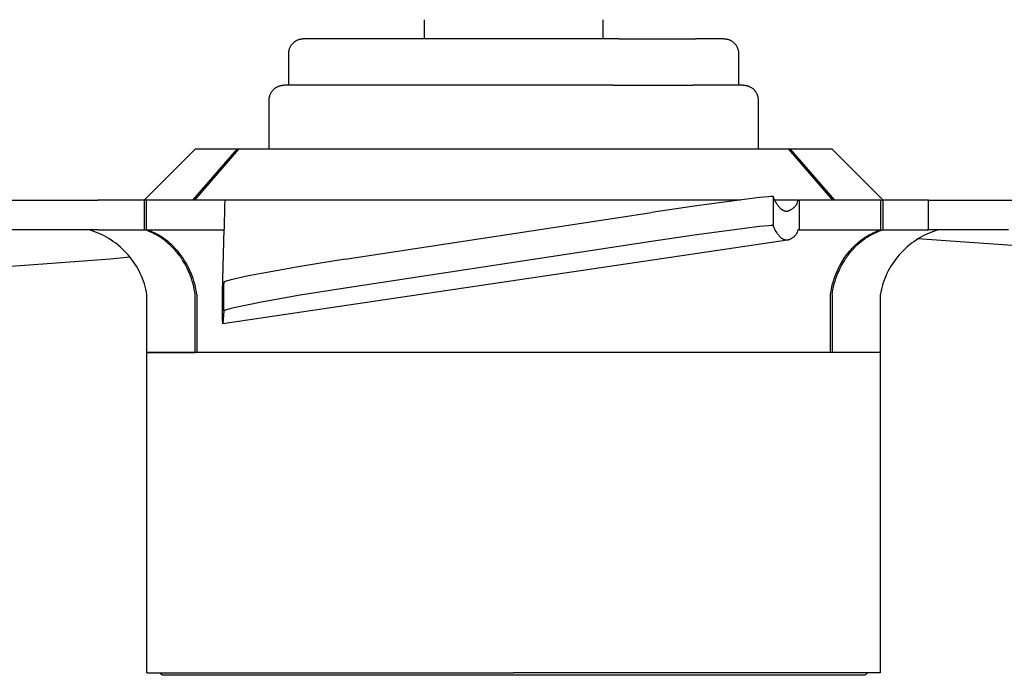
# Model space of a CAD drawing. Header units: millimetres. Extents: x 6056 to 8553, y 3739 to 5380.
# Tile 3 of 42: x 6536 to 6737, y 3739 to 3873. Entities that reach past the tile are written whole.
import ezdxf

# ---------------------------------------------------------------- set-up
doc = ezdxf.new("R2010")
doc.units = ezdxf.units.MM
doc.layers.add('Make2D$Visible$Curvas', color=7, linetype='Continuous')

msp = doc.modelspace()

# ---------------------------------------------------------------- linework, layer by layer
at = {"layer": 'Make2D$Visible$Curvas', "color": 250, "lineweight": -3, "true_color": 0x111111}
for p, q in [((6618.56, 3869.19), (6618.56, 3873.09)), ((6655.07, 3873.09), (6655.07, 3869.19)), ((6592.08, 3868.64), (6592.16, 3868.7)), ((6592.16, 3868.7), (6592.25, 3868.75)), ((6592.25, 3868.75), (6592.33, 3868.81)), ((6592.33, 3868.81), (6592.42, 3868.85)), ((6592.42, 3868.85), (6592.51, 3868.9)), ((6592.51, 3868.9), (6592.61, 3868.94)), ((6592.61, 3868.94), (6592.7, 3868.98)), ((6592.7, 3868.98), (6592.79, 3869.01)), ((6592.79, 3869.01), (6592.89, 3869.05)), ((6592.89, 3869.05), (6592.99, 3869.08)), ((6592.99, 3869.08), (6593.09, 3869.1)), ((6593.09, 3869.1), (6593.18, 3869.12)), ((6593.18, 3869.12), (6593.28, 3869.14)), ((6593.28, 3869.14), (6593.38, 3869.16)), ((6593.38, 3869.16), (6593.48, 3869.17)), ((6593.48, 3869.17), (6593.58, 3869.18)), ((6593.58, 3869.18), (6593.69, 3869.18)), ((6593.69, 3869.18), (6593.79, 3869.19)), ((6599.55, 3869.19), (6593.79, 3869.19)), ((6615.3, 3869.19), (6599.55, 3869.19)), ((6636.81, 3869.19), (6615.3, 3869.19)), ((6658.32, 3869.19), (6636.81, 3869.19)), ((6658.32, 3869.19), (6674.07, 3869.19)), ((6679.83, 3869.19), (6674.07, 3869.19)), ((6679.83, 3869.19), (6679.94, 3869.18)), ((6679.94, 3869.18), (6680.04, 3869.18)), ((6680.04, 3869.18), (6680.14, 3869.17)), ((6680.14, 3869.17), (6680.24, 3869.16)), ((6680.24, 3869.16), (6680.34, 3869.14)), ((6680.34, 3869.14), (6680.44, 3869.12)), ((6680.44, 3869.12), (6680.54, 3869.1)), ((6680.54, 3869.1), (6680.63, 3869.08)), ((6680.63, 3869.08), (6680.73, 3869.05)), ((6680.73, 3869.05), (6680.83, 3869.01)), ((6680.83, 3869.01), (6680.92, 3868.98)), ((6680.92, 3868.98), (6681.02, 3868.94)), ((6681.02, 3868.94), (6681.11, 3868.9)), ((6681.11, 3868.9), (6681.2, 3868.85)), ((6681.2, 3868.85), (6681.29, 3868.81)), ((6681.29, 3868.81), (6681.37, 3868.75)), ((6681.37, 3868.75), (6681.46, 3868.7)), ((6681.46, 3868.7), (6681.54, 3868.64)), ((6590.85, 3866.63), (6590.87, 3866.73)), ((6590.87, 3866.73), (6590.89, 3866.83)), ((6590.89, 3866.83), (6590.91, 3866.92)), ((6590.91, 3866.92), (6590.93, 3867.02)), ((6590.93, 3867.02), (6590.96, 3867.12)), ((6590.96, 3867.12), (6590.99, 3867.21)), ((6590.99, 3867.21), (6591.03, 3867.31)), ((6591.03, 3867.31), (6591.07, 3867.4)), ((6591.07, 3867.4), (6591.11, 3867.49)), ((6591.11, 3867.49), (6591.16, 3867.59)), ((6591.16, 3867.59), (6591.2, 3867.67)), ((6591.2, 3867.67), (6591.26, 3867.76)), ((6591.26, 3867.76), (6591.31, 3867.85)), ((6591.31, 3867.85), (6591.37, 3867.93)), ((6591.37, 3867.93), (6591.43, 3868.01)), ((6591.43, 3868.01), (6591.49, 3868.09)), ((6591.49, 3868.09), (6591.55, 3868.17)), ((6591.55, 3868.17), (6591.62, 3868.24)), ((6591.62, 3868.24), (6591.69, 3868.32)), ((6591.69, 3868.32), (6591.76, 3868.39)), ((6591.76, 3868.39), (6591.84, 3868.46)), ((6591.84, 3868.46), (6591.92, 3868.52)), ((6591.92, 3868.52), (6592, 3868.58)), ((6592, 3868.58), (6592.08, 3868.64)), ((6681.54, 3868.64), (6681.63, 3868.58)), ((6681.63, 3868.58), (6681.7, 3868.52)), ((6681.7, 3868.52), (6681.78, 3868.46)), ((6681.78, 3868.46), (6681.86, 3868.39)), ((6681.86, 3868.39), (6681.93, 3868.32)), ((6681.93, 3868.32), (6682, 3868.24)), ((6682, 3868.24), (6682.07, 3868.17)), ((6682.07, 3868.17), (6682.13, 3868.09)), ((6682.13, 3868.09), (6682.2, 3868.01)), ((6682.2, 3868.01), (6682.26, 3867.93)), ((6682.26, 3867.93), (6682.31, 3867.85)), ((6682.31, 3867.85), (6682.37, 3867.76)), ((6682.37, 3867.76), (6682.42, 3867.67)), ((6682.42, 3867.67), (6682.47, 3867.59)), ((6682.47, 3867.59), (6682.51, 3867.49)), ((6682.51, 3867.49), (6682.55, 3867.4)), ((6682.55, 3867.4), (6682.59, 3867.31)), ((6682.59, 3867.31), (6682.63, 3867.21)), ((6682.63, 3867.21), (6682.66, 3867.12)), ((6682.66, 3867.12), (6682.69, 3867.02)), ((6682.69, 3867.02), (6682.71, 3866.92)), ((6682.71, 3866.92), (6682.74, 3866.83)), ((6682.74, 3866.83), (6682.76, 3866.73)), ((6682.76, 3866.73), (6682.77, 3866.63)), ((6590.82, 3866.22), (6590.83, 3866.32)), ((6590.82, 3859.69), (6590.82, 3866.22)), ((6590.83, 3866.42), (6590.84, 3866.53)), ((6590.83, 3866.32), (6590.83, 3866.42)), ((6590.84, 3866.53), (6590.85, 3866.63)), ((6682.77, 3866.63), (6682.78, 3866.53)), ((6682.78, 3866.53), (6682.79, 3866.42)), ((6682.79, 3866.42), (6682.8, 3866.32)), ((6682.8, 3866.32), (6682.8, 3866.22)), ((6682.8, 3866.22), (6682.8, 3859.69)), ((6587.48, 3858.56), (6587.55, 3858.64)), ((6587.55, 3858.64), (6587.62, 3858.72)), ((6587.62, 3858.72), (6587.69, 3858.79)), ((6587.69, 3858.79), (6587.76, 3858.87)), ((6587.76, 3858.87), (6587.84, 3858.94)), ((6587.84, 3858.94), (6587.92, 3859)), ((6587.92, 3859), (6588, 3859.07)), ((6588, 3859.07), (6588.09, 3859.13)), ((6588.09, 3859.13), (6588.17, 3859.19)), ((6588.17, 3859.19), (6588.26, 3859.24)), ((6588.26, 3859.24), (6588.35, 3859.29)), ((6588.35, 3859.29), (6588.44, 3859.34)), ((6588.44, 3859.34), (6588.54, 3859.39)), ((6588.54, 3859.39), (6588.63, 3859.43)), ((6588.63, 3859.43), (6588.73, 3859.47)), ((6588.73, 3859.47), (6588.82, 3859.51)), ((6588.82, 3859.51), (6588.92, 3859.54)), ((6588.92, 3859.54), (6589.02, 3859.57)), ((6589.02, 3859.57), (6589.12, 3859.6)), ((6589.12, 3859.6), (6589.22, 3859.62)), ((6589.22, 3859.62), (6589.33, 3859.64)), ((6589.33, 3859.64), (6589.43, 3859.66)), ((6589.43, 3859.66), (6589.53, 3859.67)), ((6589.53, 3859.67), (6589.64, 3859.68)), ((6589.64, 3859.68), (6589.74, 3859.68)), ((6589.74, 3859.68), (6589.84, 3859.69)), ((6600.09, 3859.69), (6589.85, 3859.69)), ((6616.43, 3859.69), (6600.09, 3859.69)), ((6636.81, 3859.69), (6616.43, 3859.69)), ((6657.19, 3859.69), (6636.81, 3859.69)), ((6657.19, 3859.69), (6673.53, 3859.69)), ((6683.77, 3859.69), (6673.53, 3859.69)), ((6683.78, 3859.69), (6683.88, 3859.68)), ((6683.88, 3859.68), (6683.99, 3859.68)), ((6683.99, 3859.68), (6684.09, 3859.67)), ((6684.09, 3859.67), (6684.19, 3859.66)), ((6684.19, 3859.66), (6684.3, 3859.64)), ((6684.3, 3859.64), (6684.4, 3859.62)), ((6684.4, 3859.62), (6684.5, 3859.6)), ((6684.5, 3859.6), (6684.6, 3859.57)), ((6684.6, 3859.57), (6684.7, 3859.54)), ((6684.7, 3859.54), (6684.8, 3859.51)), ((6684.8, 3859.51), (6684.9, 3859.47)), ((6684.9, 3859.47), (6684.99, 3859.43)), ((6684.99, 3859.43), (6685.09, 3859.39)), ((6685.09, 3859.39), (6685.18, 3859.34)), ((6685.18, 3859.34), (6685.27, 3859.29)), ((6685.27, 3859.29), (6685.36, 3859.24)), ((6685.36, 3859.24), (6685.45, 3859.19)), ((6685.45, 3859.19), (6685.54, 3859.13)), ((6685.54, 3859.13), (6685.62, 3859.07)), ((6685.62, 3859.07), (6685.7, 3859)), ((6685.7, 3859), (6685.78, 3858.94)), ((6685.78, 3858.94), (6685.86, 3858.87)), ((6685.86, 3858.87), (6685.93, 3858.79)), ((6685.93, 3858.79), (6686, 3858.72)), ((6686, 3858.72), (6686.07, 3858.64)), ((6686.07, 3858.64), (6686.14, 3858.56)), ((6586.8, 3856.85), (6586.81, 3856.95)), ((6586.8, 3856.74), (6586.8, 3856.85)), ((6586.8, 3856.64), (6586.8, 3856.74)), ((6586.8, 3846.62), (6586.8, 3856.64)), ((6586.81, 3856.95), (6586.83, 3857.05)), ((6586.83, 3857.05), (6586.84, 3857.16)), ((6586.84, 3857.16), (6586.86, 3857.26)), ((6586.86, 3857.26), (6586.88, 3857.36)), ((6586.88, 3857.36), (6586.91, 3857.46)), ((6586.91, 3857.46), (6586.94, 3857.56)), ((6586.94, 3857.56), (6586.97, 3857.66)), ((6586.97, 3857.66), (6587.01, 3857.76)), ((6587.01, 3857.76), (6587.05, 3857.85)), ((6587.05, 3857.85), (6587.09, 3857.95)), ((6587.09, 3857.95), (6587.14, 3858.04)), ((6587.14, 3858.04), (6587.19, 3858.13)), ((6587.19, 3858.13), (6587.24, 3858.22)), ((6587.24, 3858.22), (6587.3, 3858.31)), ((6587.3, 3858.31), (6587.35, 3858.4)), ((6587.35, 3858.4), (6587.42, 3858.48)), ((6587.42, 3858.48), (6587.48, 3858.56)), ((6686.14, 3858.56), (6686.21, 3858.48)), ((6686.21, 3858.48), (6686.27, 3858.4)), ((6686.27, 3858.4), (6686.33, 3858.31)), ((6686.33, 3858.31), (6686.38, 3858.22)), ((6686.38, 3858.22), (6686.43, 3858.13)), ((6686.43, 3858.13), (6686.48, 3858.04)), ((6686.48, 3858.04), (6686.53, 3857.95)), ((6686.53, 3857.95), (6686.57, 3857.85)), ((6686.57, 3857.85), (6686.61, 3857.76)), ((6686.61, 3857.76), (6686.65, 3857.66)), ((6686.65, 3857.66), (6686.68, 3857.56)), ((6686.68, 3857.56), (6686.71, 3857.46)), ((6686.71, 3857.46), (6686.74, 3857.36)), ((6686.74, 3857.36), (6686.76, 3857.26)), ((6686.76, 3857.26), (6686.78, 3857.16)), ((6686.78, 3857.16), (6686.8, 3857.05)), ((6686.8, 3857.05), (6686.81, 3856.95)), ((6686.81, 3856.95), (6686.82, 3856.85)), ((6686.82, 3856.85), (6686.82, 3856.74)), ((6686.82, 3856.74), (6686.82, 3856.64)), ((6686.82, 3856.64), (6686.82, 3846.62))]:
    msp.add_line(p, q, dxfattribs=at)
at = {"layer": 'Make2D$Visible$Curvas', "color": 29, "lineweight": -3, "true_color": 0x4d342b}
for p, q in [((6561.26, 3836.21), (6571.66, 3846.62)), ((6571.21, 3836.21), (6580.24, 3846.62)), ((6580.53, 3846.62), (6571.54, 3836.21)), ((6580.24, 3846.62), (6571.66, 3846.62)), ((6580.53, 3846.62), (6580.24, 3846.62)), ((6693.08, 3846.62), (6580.53, 3846.62)), ((6693.37, 3846.62), (6693.08, 3846.62)), ((6702.07, 3836.21), (6693.08, 3846.62)), ((6693.37, 3846.62), (6702.41, 3836.21)), ((6701.96, 3846.62), (6693.37, 3846.62)), ((6701.96, 3846.62), (6712.37, 3836.21)), ((6687.13, 3836.69), (6673.73, 3834.93)), ((6688.91, 3836.86), (6687.13, 3836.69)), ((6689.5, 3836.9), (6688.91, 3836.86)), ((6689.71, 3836.91), (6689.5, 3836.9)), ((6689.79, 3836.91), (6689.71, 3836.91)), ((6689.83, 3836.9), (6689.79, 3836.91)), ((6689.87, 3836.9), (6689.83, 3836.9)), ((6689.87, 3836.9), (6689.87, 3831.01)), ((6690.02, 3836.57), (6689.87, 3836.9)), ((6690.17, 3836.25), (6690.02, 3836.57)), ((6531.45, 3836.21), (6551.79, 3836.21)), ((6561.29, 3836.21), (6551.79, 3836.21)), ((6561.29, 3830.12), (6561.29, 3836.21)), ((6561.68, 3836.21), (6561.29, 3836.21)), ((6561.68, 3836.21), (6561.68, 3830.12)), ((6577.71, 3836.21), (6561.68, 3836.21)), ((6577.68, 3835.11), (6577.58, 3830.25)), ((6577.71, 3836.21), (6577.68, 3835.11)), ((6683.14, 3836.21), (6577.71, 3836.21)), ((6673.73, 3834.93), (6665.03, 3833.65)), ((6670.59, 3834.48), (6670.59, 3834.48)), ((6681.27, 3835.97), (6681.27, 3835.97)), ((6690.33, 3835.96), (6690.17, 3836.25)), ((6690.19, 3836.21), (6690.2, 3836.21)), ((6694.99, 3836.21), (6690.19, 3836.21)), ((6690.48, 3835.68), (6690.33, 3835.96)), ((6690.56, 3835.55), (6690.48, 3835.68)), ((6690.64, 3835.43), (6690.56, 3835.55)), ((6690.72, 3835.31), (6690.64, 3835.43)), ((6690.79, 3835.2), (6690.72, 3835.31)), ((6690.87, 3835.09), (6690.79, 3835.2)), ((6690.95, 3834.98), (6690.87, 3835.09)), ((6691.02, 3834.88), (6690.95, 3834.98)), ((6691.1, 3834.79), (6691.02, 3834.88)), ((6691.18, 3834.7), (6691.1, 3834.79)), ((6691.26, 3834.61), (6691.18, 3834.7)), ((6691.33, 3834.53), (6691.26, 3834.61)), ((6691.41, 3834.45), (6691.33, 3834.53)), ((6691.49, 3834.38), (6691.41, 3834.45)), ((6693.9, 3834.45), (6693.81, 3834.39)), ((6693.98, 3834.53), (6693.9, 3834.45)), ((6694.07, 3834.6), (6693.98, 3834.53)), ((6694.15, 3834.68), (6694.07, 3834.6)), ((6694.23, 3834.76), (6694.15, 3834.68)), ((6694.31, 3834.84), (6694.23, 3834.76)), ((6694.38, 3834.92), (6694.31, 3834.84)), ((6694.45, 3835.01), (6694.38, 3834.92)), ((6694.52, 3835.1), (6694.45, 3835.01)), ((6694.58, 3835.19), (6694.52, 3835.1)), ((6694.64, 3835.29), (6694.58, 3835.19)), ((6694.7, 3835.38), (6694.64, 3835.29)), ((6694.75, 3835.48), (6694.7, 3835.38)), ((6694.81, 3835.58), (6694.75, 3835.48)), ((6694.81, 3835.58), (6694.93, 3836.08)), ((6694.93, 3836.08), (6694.99, 3836.21)), ((6694.99, 3836.21), (6695.21, 3836.21)), ((6695.21, 3836.21), (6695.21, 3830.12)), ((6711.94, 3836.21), (6695.21, 3836.21)), ((6711.94, 3830.12), (6711.94, 3836.21)), ((6711.94, 3836.21), (6712.33, 3836.21)), ((6712.33, 3836.21), (6712.33, 3830.12)), ((6721.64, 3836.21), (6712.33, 3836.21)), ((6721.64, 3830.12), (6721.64, 3836.21)), ((6721.64, 3836.21), (6739.11, 3836.21)), ((6602.33, 3824.09), (6665.03, 3833.65)), ((6691.53, 3834.35), (6691.49, 3834.38)), ((6691.56, 3834.32), (6691.53, 3834.35)), ((6691.6, 3834.29), (6691.56, 3834.32)), ((6691.64, 3834.26), (6691.6, 3834.29)), ((6691.68, 3834.23), (6691.64, 3834.26)), ((6691.72, 3834.2), (6691.68, 3834.23)), ((6691.76, 3834.17), (6691.72, 3834.2)), ((6691.8, 3834.15), (6691.76, 3834.17)), ((6691.83, 3834.12), (6691.8, 3834.15)), ((6691.87, 3834.1), (6691.83, 3834.12)), ((6691.91, 3834.08), (6691.87, 3834.1)), ((6691.95, 3834.06), (6691.91, 3834.08)), ((6691.99, 3834.04), (6691.95, 3834.06)), ((6692.03, 3834.02), (6691.99, 3834.04)), ((6692.07, 3834), (6692.03, 3834.02)), ((6692.1, 3833.99), (6692.07, 3834)), ((6692.14, 3833.97), (6692.1, 3833.99)), ((6692.18, 3833.96), (6692.14, 3833.97)), ((6692.22, 3833.94), (6692.18, 3833.96)), ((6692.26, 3833.93), (6692.22, 3833.94)), ((6692.3, 3833.92), (6692.26, 3833.93)), ((6692.34, 3833.91), (6692.3, 3833.92)), ((6692.37, 3833.91), (6692.34, 3833.91)), ((6692.39, 3833.9), (6692.37, 3833.91)), ((6692.42, 3833.9), (6692.39, 3833.9)), ((6692.45, 3833.89), (6692.42, 3833.9)), ((6692.48, 3833.89), (6692.45, 3833.89)), ((6692.51, 3833.89), (6692.48, 3833.89)), ((6692.54, 3833.88), (6692.51, 3833.89)), ((6692.57, 3833.88), (6692.54, 3833.88)), ((6692.6, 3833.88), (6692.57, 3833.88)), ((6692.63, 3833.88), (6692.6, 3833.88)), ((6692.66, 3833.88), (6692.63, 3833.88)), ((6692.69, 3833.88), (6692.66, 3833.88)), ((6692.72, 3833.88), (6692.69, 3833.88)), ((6692.75, 3833.88), (6692.72, 3833.88)), ((6692.78, 3833.89), (6692.75, 3833.88)), ((6692.81, 3833.89), (6692.78, 3833.89)), ((6692.91, 3833.92), (6692.81, 3833.89)), ((6693.02, 3833.96), (6692.91, 3833.92)), ((6693.12, 3834), (6693.02, 3833.96)), ((6693.23, 3834.05), (6693.12, 3834)), ((6693.33, 3834.1), (6693.23, 3834.05)), ((6693.43, 3834.15), (6693.33, 3834.1)), ((6693.53, 3834.2), (6693.43, 3834.15)), ((6693.62, 3834.26), (6693.53, 3834.2)), ((6693.72, 3834.32), (6693.62, 3834.26)), ((6693.81, 3834.39), (6693.72, 3834.32)), ((6687.13, 3830.79), (6673.73, 3829.03)), ((6688.91, 3830.96), (6687.13, 3830.79)), ((6689.5, 3831), (6688.91, 3830.96)), ((6689.71, 3831.01), (6689.5, 3831)), ((6689.79, 3831.01), (6689.71, 3831.01)), ((6689.83, 3831.01), (6689.79, 3831.01)), ((6689.87, 3831.01), (6689.83, 3831.01)), ((6690.02, 3830.67), (6689.87, 3831.01)), ((6690.18, 3830.36), (6690.02, 3830.67)), ((6551.79, 3830.12), (6534.25, 3830.12)), ((6550.38, 3829.96), (6549.83, 3830.12)), ((6550.92, 3829.78), (6550.38, 3829.96)), ((6551.46, 3829.58), (6550.92, 3829.78)), ((6551.23, 3829.67), (6551.23, 3829.67)), ((6551.99, 3829.36), (6551.46, 3829.58)), ((6551.79, 3830.12), (6561.29, 3830.12)), ((6552.51, 3829.13), (6551.99, 3829.36)), ((6553.03, 3828.87), (6552.51, 3829.13)), ((6561.46, 3830.07), (6552.97, 3830.12)), ((6553.53, 3828.6), (6553.03, 3828.87)), ((6554.03, 3828.31), (6553.53, 3828.6)), ((6561.52, 3830.05), (6561.29, 3830.12)), ((6561.76, 3829.96), (6561.52, 3830.05)), ((6561.91, 3830.05), (6561.68, 3830.12)), ((6561.68, 3830.12), (6577.58, 3830.12)), ((6561.99, 3829.88), (6561.76, 3829.96)), ((6562.14, 3829.96), (6561.91, 3830.05)), ((6562.22, 3829.78), (6561.99, 3829.88)), ((6562.38, 3829.88), (6562.14, 3829.96)), ((6562.46, 3829.69), (6562.22, 3829.78)), ((6562.61, 3829.78), (6562.38, 3829.88)), ((6562.69, 3829.59), (6562.46, 3829.69)), ((6562.84, 3829.69), (6562.61, 3829.78)), ((6562.92, 3829.48), (6562.69, 3829.59)), ((6563.07, 3829.59), (6562.84, 3829.69)), ((6563.15, 3829.37), (6562.92, 3829.48)), ((6563.3, 3829.48), (6563.07, 3829.59)), ((6563.38, 3829.25), (6563.15, 3829.37)), ((6563.53, 3829.37), (6563.3, 3829.48)), ((6563.61, 3829.13), (6563.38, 3829.25)), ((6563.76, 3829.25), (6563.53, 3829.37)), ((6563.84, 3829), (6563.61, 3829.13)), ((6563.99, 3829.13), (6563.76, 3829.25)), ((6564.07, 3828.87), (6563.84, 3829)), ((6564.22, 3829), (6563.99, 3829.13)), ((6564.3, 3828.73), (6564.07, 3828.87)), ((6564.44, 3828.87), (6564.22, 3829)), ((6564.52, 3828.59), (6564.3, 3828.73)), ((6564.67, 3828.73), (6564.44, 3828.87)), ((6564.74, 3828.44), (6564.52, 3828.59)), ((6564.89, 3828.59), (6564.67, 3828.73)), ((6564.96, 3828.29), (6564.74, 3828.44)), ((6565.11, 3828.44), (6564.89, 3828.59)), ((6565.33, 3828.29), (6565.11, 3828.44)), ((6577.26, 3817.34), (6577.58, 3830.25)), ((6641.89, 3830.12), (6641.88, 3830.12)), ((6673.73, 3829.03), (6665.03, 3827.74)), ((6681.7, 3830.12), (6681.7, 3830.12)), ((6690.33, 3830.07), (6690.18, 3830.36)), ((6690.48, 3829.79), (6690.33, 3830.07)), ((6690.64, 3829.54), (6690.48, 3829.79)), ((6690.72, 3829.42), (6690.64, 3829.54)), ((6690.79, 3829.31), (6690.72, 3829.42)), ((6690.87, 3829.2), (6690.79, 3829.31)), ((6690.95, 3829.09), (6690.87, 3829.2)), ((6691.02, 3828.99), (6690.95, 3829.09)), ((6691.1, 3828.9), (6691.02, 3828.99)), ((6691.18, 3828.81), (6691.1, 3828.9)), ((6691.26, 3828.72), (6691.18, 3828.81)), ((6691.33, 3828.64), (6691.26, 3828.72)), ((6691.41, 3828.56), (6691.33, 3828.64)), ((6691.49, 3828.49), (6691.41, 3828.56)), ((6691.57, 3828.43), (6691.49, 3828.49)), ((6691.6, 3828.39), (6691.57, 3828.43)), ((6693.82, 3828.44), (6693.73, 3828.38)), ((6693.91, 3828.51), (6693.82, 3828.44)), ((6693.99, 3828.57), (6693.91, 3828.51)), ((6694.08, 3828.64), (6693.99, 3828.57)), ((6694.16, 3828.71), (6694.08, 3828.64)), ((6694.23, 3828.79), (6694.16, 3828.71)), ((6694.31, 3828.87), (6694.23, 3828.79)), ((6694.38, 3828.95), (6694.31, 3828.87)), ((6694.45, 3829.03), (6694.38, 3828.95)), ((6694.52, 3829.12), (6694.45, 3829.03)), ((6694.58, 3829.2), (6694.52, 3829.12)), ((6694.64, 3829.29), (6694.58, 3829.2)), ((6694.7, 3829.39), (6694.64, 3829.29)), ((6694.76, 3829.48), (6694.7, 3829.39)), ((6694.81, 3829.57), (6694.76, 3829.48)), ((6694.93, 3830.08), (6694.81, 3829.57)), ((6694.97, 3830.11), (6694.93, 3830.08)), ((6695.02, 3830.12), (6694.97, 3830.11)), ((6695.21, 3830.12), (6695.02, 3830.12)), ((6695.21, 3830.12), (6711.94, 3830.12)), ((6708.28, 3828.29), (6708.5, 3828.44)), ((6708.5, 3828.44), (6708.72, 3828.59)), ((6708.65, 3828.29), (6708.87, 3828.44)), ((6708.72, 3828.59), (6708.95, 3828.73)), ((6708.87, 3828.44), (6709.1, 3828.59)), ((6708.95, 3828.73), (6709.17, 3828.87)), ((6709.1, 3828.59), (6709.32, 3828.73)), ((6709.17, 3828.87), (6709.4, 3829)), ((6709.32, 3828.73), (6709.55, 3828.87)), ((6709.4, 3829), (6709.63, 3829.13)), ((6709.55, 3828.87), (6709.77, 3829)), ((6709.63, 3829.13), (6709.85, 3829.25)), ((6709.77, 3829), (6710, 3829.13)), ((6709.85, 3829.25), (6710.08, 3829.37)), ((6710, 3829.13), (6710.23, 3829.25)), ((6710.08, 3829.37), (6710.31, 3829.48)), ((6710.23, 3829.25), (6710.46, 3829.37)), ((6710.31, 3829.48), (6710.54, 3829.59)), ((6710.46, 3829.37), (6710.69, 3829.48)), ((6710.54, 3829.59), (6710.78, 3829.69)), ((6710.69, 3829.48), (6710.93, 3829.59)), ((6710.78, 3829.69), (6711.01, 3829.78)), ((6710.93, 3829.59), (6711.16, 3829.69)), ((6711.01, 3829.78), (6711.24, 3829.88)), ((6711.16, 3829.69), (6711.39, 3829.78)), ((6711.24, 3829.88), (6711.47, 3829.96)), ((6711.39, 3829.78), (6711.62, 3829.88)), ((6711.47, 3829.96), (6711.71, 3830.05)), ((6711.62, 3829.88), (6711.86, 3829.96)), ((6711.71, 3830.05), (6711.94, 3830.12)), ((6711.86, 3829.96), (6712.09, 3830.05)), ((6712.09, 3830.05), (6712.33, 3830.12)), ((6721.42, 3830.12), (6712.15, 3830.06)), ((6712.33, 3830.12), (6721.64, 3830.12)), ((6720.09, 3828.6), (6719.6, 3828.31)), ((6720.6, 3828.87), (6720.09, 3828.6)), ((6721.11, 3829.13), (6720.6, 3828.87)), ((6721.63, 3829.36), (6721.11, 3829.13)), ((6722.16, 3829.58), (6721.63, 3829.36)), ((6738.03, 3830.12), (6721.64, 3830.12)), ((6722.7, 3829.78), (6722.16, 3829.58)), ((6723.24, 3829.96), (6722.7, 3829.78)), ((6723.79, 3830.12), (6723.24, 3829.96)), ((6554.51, 3828.01), (6554.03, 3828.31)), ((6554.98, 3827.68), (6554.51, 3828.01)), ((6555.45, 3827.35), (6554.98, 3827.68)), ((6555.9, 3826.99), (6555.45, 3827.35)), ((6556.33, 3826.62), (6555.9, 3826.99)), ((6556.76, 3826.24), (6556.33, 3826.62)), ((6565.18, 3828.13), (6564.96, 3828.29)), ((6565.4, 3827.97), (6565.18, 3828.13)), ((6565.55, 3828.13), (6565.33, 3828.29)), ((6565.62, 3827.8), (6565.4, 3827.97)), ((6565.77, 3827.97), (6565.55, 3828.13)), ((6565.83, 3827.63), (6565.62, 3827.8)), ((6565.98, 3827.8), (6565.77, 3827.97)), ((6566.04, 3827.45), (6565.83, 3827.63)), ((6566.19, 3827.63), (6565.98, 3827.8)), ((6566.25, 3827.27), (6566.04, 3827.45)), ((6566.4, 3827.45), (6566.19, 3827.63)), ((6566.45, 3827.09), (6566.25, 3827.27)), ((6566.61, 3827.27), (6566.4, 3827.45)), ((6566.66, 3826.89), (6566.45, 3827.09)), ((6566.82, 3827.09), (6566.61, 3827.27)), ((6566.86, 3826.7), (6566.66, 3826.89)), ((6567.02, 3826.89), (6566.82, 3827.09)), ((6567.06, 3826.5), (6566.86, 3826.7)), ((6567.22, 3826.7), (6567.02, 3826.89)), ((6567.25, 3826.3), (6567.06, 3826.5)), ((6567.41, 3826.5), (6567.22, 3826.7)), ((6567.61, 3826.3), (6567.41, 3826.5)), ((6692.85, 3827.98), (6577.3, 3810.9)), ((6665.03, 3827.74), (6602.33, 3818.18)), ((6691.64, 3828.36), (6691.6, 3828.39)), ((6691.68, 3828.33), (6691.64, 3828.36)), ((6691.72, 3828.31), (6691.68, 3828.33)), ((6691.76, 3828.28), (6691.72, 3828.31)), ((6691.8, 3828.25), (6691.76, 3828.28)), ((6691.84, 3828.23), (6691.8, 3828.25)), ((6691.87, 3828.2), (6691.84, 3828.23)), ((6691.91, 3828.18), (6691.87, 3828.2)), ((6691.95, 3828.16), (6691.91, 3828.18)), ((6691.99, 3828.14), (6691.95, 3828.16)), ((6692.03, 3828.12), (6691.99, 3828.14)), ((6692.07, 3828.1), (6692.03, 3828.12)), ((6692.11, 3828.09), (6692.07, 3828.1)), ((6692.14, 3828.07), (6692.11, 3828.09)), ((6692.18, 3828.06), (6692.14, 3828.07)), ((6692.22, 3828.04), (6692.18, 3828.06)), ((6692.26, 3828.03), (6692.22, 3828.04)), ((6692.3, 3828.02), (6692.26, 3828.03)), ((6692.34, 3828.01), (6692.3, 3828.02)), ((6692.37, 3828), (6692.34, 3828.01)), ((6692.4, 3827.99), (6692.37, 3828)), ((6692.43, 3827.99), (6692.4, 3827.99)), ((6692.46, 3827.98), (6692.43, 3827.99)), ((6692.5, 3827.98), (6692.46, 3827.98)), ((6692.53, 3827.97), (6692.5, 3827.98)), ((6692.56, 3827.97), (6692.53, 3827.97)), ((6692.59, 3827.97), (6692.56, 3827.97)), ((6692.62, 3827.97), (6692.59, 3827.97)), ((6692.66, 3827.97), (6692.62, 3827.97)), ((6692.69, 3827.97), (6692.66, 3827.97)), ((6692.72, 3827.97), (6692.69, 3827.97)), ((6692.75, 3827.97), (6692.72, 3827.97)), ((6692.78, 3827.97), (6692.75, 3827.97)), ((6692.81, 3827.97), (6692.78, 3827.97)), ((6692.85, 3827.98), (6692.81, 3827.97)), ((6692.95, 3828.01), (6692.85, 3827.98)), ((6693.05, 3828.04), (6692.95, 3828.01)), ((6693.15, 3828.08), (6693.05, 3828.04)), ((6693.25, 3828.12), (6693.15, 3828.08)), ((6693.35, 3828.17), (6693.25, 3828.12)), ((6693.45, 3828.22), (6693.35, 3828.17)), ((6693.55, 3828.27), (6693.45, 3828.22)), ((6693.64, 3828.32), (6693.55, 3828.27)), ((6693.73, 3828.38), (6693.64, 3828.32)), ((6706.01, 3826.3), (6706.2, 3826.5)), ((6706.2, 3826.5), (6706.4, 3826.7)), ((6706.37, 3826.3), (6706.56, 3826.5)), ((6706.4, 3826.7), (6706.6, 3826.89)), ((6706.56, 3826.5), (6706.76, 3826.7)), ((6706.6, 3826.89), (6706.8, 3827.09)), ((6706.76, 3826.7), (6706.96, 3826.89)), ((6706.8, 3827.09), (6707, 3827.27)), ((6706.96, 3826.89), (6707.16, 3827.09)), ((6707, 3827.27), (6707.21, 3827.45)), ((6707.16, 3827.09), (6707.37, 3827.27)), ((6707.21, 3827.45), (6707.42, 3827.63)), ((6707.37, 3827.27), (6707.58, 3827.45)), ((6707.42, 3827.63), (6707.63, 3827.8)), ((6707.58, 3827.45), (6707.79, 3827.63)), ((6707.63, 3827.8), (6707.85, 3827.97)), ((6707.79, 3827.63), (6708, 3827.8)), ((6707.85, 3827.97), (6708.06, 3828.13)), ((6708, 3827.8), (6708.22, 3827.97)), ((6708.06, 3828.13), (6708.28, 3828.29)), ((6708.22, 3827.97), (6708.43, 3828.13)), ((6708.43, 3828.13), (6708.65, 3828.29)), ((6717.29, 3826.62), (6716.86, 3826.24)), ((6717.73, 3826.99), (6717.29, 3826.62)), ((6718.18, 3827.35), (6717.73, 3826.99)), ((6718.64, 3827.68), (6718.18, 3827.35)), ((6719.11, 3828.01), (6718.64, 3827.68)), ((6719.6, 3828.31), (6719.11, 3828.01)), ((6725.2, 3827.87), (6719.51, 3828.26)), ((6758.09, 3825.59), (6725.2, 3827.87)), ((6554.36, 3824.18), (6558.3, 3824.6)), ((6557.17, 3825.84), (6556.76, 3826.24)), ((6557.57, 3825.43), (6557.17, 3825.84)), ((6557.95, 3825), (6557.57, 3825.43)), ((6558.32, 3824.56), (6557.95, 3825)), ((6558.67, 3824.11), (6558.32, 3824.56)), ((6567.44, 3826.09), (6567.25, 3826.3)), ((6567.63, 3825.88), (6567.44, 3826.09)), ((6567.8, 3826.09), (6567.61, 3826.3)), ((6567.81, 3825.66), (6567.63, 3825.88)), ((6567.99, 3825.88), (6567.8, 3826.09)), ((6568, 3825.44), (6567.81, 3825.66)), ((6568.17, 3825.66), (6567.99, 3825.88)), ((6568.17, 3825.22), (6568, 3825.44)), ((6568.35, 3825.44), (6568.17, 3825.66)), ((6568.35, 3824.99), (6568.17, 3825.22)), ((6568.53, 3825.22), (6568.35, 3825.44)), ((6568.52, 3824.76), (6568.35, 3824.99)), ((6568.69, 3824.52), (6568.52, 3824.76)), ((6568.7, 3824.99), (6568.53, 3825.22)), ((6568.85, 3824.29), (6568.69, 3824.52)), ((6568.87, 3824.76), (6568.7, 3824.99)), ((6569.04, 3824.52), (6568.87, 3824.76)), ((6569.2, 3824.29), (6569.04, 3824.52)), ((6704.42, 3824.29), (6704.58, 3824.52)), ((6704.58, 3824.52), (6704.75, 3824.76)), ((6704.75, 3824.76), (6704.92, 3824.99)), ((6704.77, 3824.29), (6704.93, 3824.52)), ((6704.92, 3824.99), (6705.09, 3825.22)), ((6704.93, 3824.52), (6705.1, 3824.76)), ((6705.09, 3825.22), (6705.27, 3825.44)), ((6705.1, 3824.76), (6705.27, 3824.99)), ((6705.27, 3825.44), (6705.45, 3825.66)), ((6705.27, 3824.99), (6705.44, 3825.22)), ((6705.44, 3825.22), (6705.62, 3825.44)), ((6705.45, 3825.66), (6705.63, 3825.88)), ((6705.62, 3825.44), (6705.8, 3825.66)), ((6705.63, 3825.88), (6705.82, 3826.09)), ((6705.8, 3825.66), (6705.99, 3825.88)), ((6705.82, 3826.09), (6706.01, 3826.3)), ((6705.99, 3825.88), (6706.17, 3826.09)), ((6706.17, 3826.09), (6706.37, 3826.3)), ((6715.3, 3824.56), (6714.95, 3824.11)), ((6715.67, 3825), (6715.3, 3824.56)), ((6716.05, 3825.43), (6715.67, 3825)), ((6716.45, 3825.84), (6716.05, 3825.43)), ((6716.86, 3826.24), (6716.45, 3825.84)), ((6446.95, 3816.33), (6554.36, 3824.18)), ((6559.01, 3823.65), (6558.67, 3824.11)), ((6559.33, 3823.18), (6559.01, 3823.65)), ((6559.64, 3822.69), (6559.33, 3823.18)), ((6559.92, 3822.2), (6559.64, 3822.69)), ((6569.16, 3823.8), (6568.85, 3824.29)), ((6569.46, 3823.3), (6569.16, 3823.8)), ((6569.51, 3823.8), (6569.2, 3824.29)), ((6569.75, 3822.8), (6569.46, 3823.3)), ((6569.81, 3823.3), (6569.51, 3823.8)), ((6570.01, 3822.28), (6569.75, 3822.8)), ((6570.09, 3822.8), (6569.81, 3823.3)), ((6570.35, 3822.28), (6570.09, 3822.8)), ((6593.17, 3822.63), (6585.23, 3821.21)), ((6602.33, 3824.09), (6593.17, 3822.63)), ((6703.26, 3822.28), (6703.53, 3822.8)), ((6703.53, 3822.8), (6703.81, 3823.3)), ((6703.61, 3822.28), (6703.87, 3822.8)), ((6703.81, 3823.3), (6704.1, 3823.8)), ((6703.87, 3822.8), (6704.15, 3823.3)), ((6704.1, 3823.8), (6704.42, 3824.29)), ((6704.15, 3823.3), (6704.45, 3823.8)), ((6704.45, 3823.8), (6704.77, 3824.29)), ((6713.99, 3822.69), (6713.7, 3822.2)), ((6714.29, 3823.18), (6713.99, 3822.69)), ((6714.61, 3823.65), (6714.29, 3823.18)), ((6714.95, 3824.11), (6714.61, 3823.65)), ((6560.2, 3821.69), (6559.92, 3822.2)), ((6560.45, 3821.18), (6560.2, 3821.69)), ((6560.68, 3820.66), (6560.45, 3821.18)), ((6560.9, 3820.13), (6560.68, 3820.66)), ((6570.26, 3821.75), (6570.01, 3822.28)), ((6570.49, 3821.22), (6570.26, 3821.75)), ((6570.6, 3821.75), (6570.35, 3822.28)), ((6570.7, 3820.68), (6570.49, 3821.22)), ((6570.83, 3821.22), (6570.6, 3821.75)), ((6570.9, 3820.13), (6570.7, 3820.68)), ((6571.04, 3820.68), (6570.83, 3821.22)), ((6571.24, 3820.13), (6571.04, 3820.68)), ((6582.22, 3820.62), (6579.89, 3820.11)), ((6585.23, 3821.21), (6582.22, 3820.62)), ((6702.38, 3820.13), (6702.57, 3820.68)), ((6702.57, 3820.68), (6702.79, 3821.22)), ((6702.72, 3820.13), (6702.91, 3820.68)), ((6702.79, 3821.22), (6703.02, 3821.75)), ((6702.91, 3820.68), (6703.13, 3821.22)), ((6703.02, 3821.75), (6703.26, 3822.28)), ((6703.13, 3821.22), (6703.36, 3821.75)), ((6703.36, 3821.75), (6703.61, 3822.28)), ((6712.94, 3820.66), (6712.72, 3820.13)), ((6713.17, 3821.18), (6712.94, 3820.66)), ((6713.43, 3821.69), (6713.17, 3821.18)), ((6713.7, 3822.2), (6713.43, 3821.69)), ((6561.1, 3819.59), (6560.9, 3820.13)), ((6561.28, 3819.05), (6561.1, 3819.59)), ((6561.44, 3818.5), (6561.28, 3819.05)), ((6561.58, 3817.94), (6561.44, 3818.5)), ((6571.07, 3819.59), (6570.9, 3820.13)), ((6571.23, 3819.03), (6571.07, 3819.59)), ((6571.37, 3818.48), (6571.23, 3819.03)), ((6571.41, 3819.59), (6571.24, 3820.13)), ((6571.5, 3817.93), (6571.37, 3818.48)), ((6571.57, 3819.03), (6571.41, 3819.59)), ((6571.71, 3818.48), (6571.57, 3819.03)), ((6571.83, 3817.93), (6571.71, 3818.48)), ((6577.53, 3819.39), (6577.29, 3816.56)), ((6577.54, 3819.4), (6577.53, 3819.39)), ((6577.53, 3819.39), (6577.53, 3819.39)), ((6577.53, 3813.53), (6577.53, 3819.39)), ((6577.55, 3819.4), (6577.54, 3819.4)), ((6577.54, 3819.4), (6577.54, 3819.4)), ((6577.56, 3819.41), (6577.55, 3819.4)), ((6577.57, 3819.42), (6577.56, 3819.41)), ((6577.58, 3819.43), (6577.57, 3819.42)), ((6577.59, 3819.43), (6577.58, 3819.43)), ((6577.61, 3819.44), (6577.59, 3819.43)), ((6577.62, 3819.45), (6577.61, 3819.44)), ((6577.66, 3819.46), (6577.62, 3819.45)), ((6577.69, 3819.48), (6577.66, 3819.46)), ((6577.73, 3819.5), (6577.69, 3819.48)), ((6577.78, 3819.52), (6577.73, 3819.5)), ((6577.87, 3819.55), (6577.78, 3819.52)), ((6577.99, 3819.59), (6577.87, 3819.55)), ((6578.25, 3819.68), (6577.99, 3819.59)), ((6578.58, 3819.77), (6578.25, 3819.68)), ((6578.96, 3819.88), (6578.58, 3819.77)), ((6579.89, 3820.11), (6578.96, 3819.88)), ((6701.79, 3817.93), (6701.91, 3818.48)), ((6701.91, 3818.48), (6702.05, 3819.03)), ((6702.05, 3819.03), (6702.21, 3819.59)), ((6702.12, 3817.93), (6702.24, 3818.48)), ((6702.21, 3819.59), (6702.38, 3820.13)), ((6702.24, 3818.48), (6702.38, 3819.03)), ((6702.38, 3819.03), (6702.54, 3819.59)), ((6702.54, 3819.59), (6702.72, 3820.13)), ((6712.18, 3818.5), (6712.04, 3817.94)), ((6712.34, 3819.05), (6712.18, 3818.5)), ((6712.52, 3819.59), (6712.34, 3819.05)), ((6712.72, 3820.13), (6712.52, 3819.59)), ((6561.71, 3817.38), (6561.58, 3817.94)), ((6561.81, 3816.82), (6561.71, 3817.38)), ((6561.81, 3805.02), (6561.81, 3816.82)), ((6571.6, 3817.37), (6571.5, 3817.93)), ((6571.69, 3816.82), (6571.6, 3817.37)), ((6571.69, 3805.02), (6571.69, 3816.82)), ((6571.94, 3817.37), (6571.83, 3817.93)), ((6572.02, 3816.82), (6571.94, 3817.37)), ((6572.02, 3816.82), (6572.02, 3805.02)), ((6577.27, 3816.82), (6577.26, 3817.34)), ((6577.26, 3816.82), (6577.26, 3816.82)), ((6577.26, 3811.67), (6577.26, 3816.81)), ((6577.53, 3816.59), (6577.53, 3816.59)), ((6593.17, 3816.72), (6585.23, 3815.31)), ((6602.33, 3818.18), (6593.17, 3816.72)), ((6701.59, 3816.82), (6701.68, 3817.37)), ((6701.59, 3805.02), (6701.59, 3816.82)), ((6701.68, 3817.37), (6701.79, 3817.93)), ((6701.93, 3816.82), (6702.02, 3817.37)), ((6701.93, 3816.82), (6701.93, 3805.02)), ((6702.02, 3817.37), (6702.12, 3817.93)), ((6711.91, 3817.38), (6711.81, 3816.82)), ((6711.81, 3816.82), (6711.81, 3805.02)), ((6712.04, 3817.94), (6711.91, 3817.38)), ((6582.22, 3814.72), (6579.89, 3814.22)), ((6585.23, 3815.31), (6582.22, 3814.72)), ((6577.53, 3813.53), (6577.3, 3810.9)), ((6577.54, 3813.53), (6577.53, 3813.53)), ((6577.53, 3813.53), (6577.53, 3813.53)), ((6577.55, 3813.54), (6577.54, 3813.54)), ((6577.54, 3813.54), (6577.54, 3813.53)), ((6577.56, 3813.55), (6577.55, 3813.54)), ((6577.57, 3813.55), (6577.56, 3813.55)), ((6577.58, 3813.56), (6577.57, 3813.55)), ((6577.59, 3813.57), (6577.58, 3813.56)), ((6577.61, 3813.57), (6577.59, 3813.57)), ((6577.62, 3813.58), (6577.61, 3813.57)), ((6577.66, 3813.6), (6577.62, 3813.58)), ((6577.69, 3813.61), (6577.66, 3813.6)), ((6577.73, 3813.63), (6577.69, 3813.61)), ((6577.78, 3813.65), (6577.73, 3813.63)), ((6577.87, 3813.68), (6577.78, 3813.65)), ((6577.99, 3813.72), (6577.87, 3813.68)), ((6578.25, 3813.81), (6577.99, 3813.72)), ((6578.58, 3813.9), (6578.25, 3813.81)), ((6578.96, 3814), (6578.58, 3813.9)), ((6579.89, 3814.22), (6578.96, 3814)), ((6577.3, 3810.9), (6577.26, 3811.67)), ((6571.69, 3805.02), (6561.81, 3805.02)), ((6701.59, 3805.02), (6636.81, 3805.02)), ((6711.81, 3805.02), (6710.15, 3805.02))]:
    msp.add_line(p, q, dxfattribs=at)
at = {"layer": 'Make2D$Visible$Curvas', "color": 30, "lineweight": -3, "true_color": 0xff8d00}
for p, q in [((6561.81, 3739.52), (6561.81, 3805.02)), ((6561.81, 3805.02), (6571.69, 3805.02)), ((6636.81, 3805.02), (6571.69, 3805.02)), ((6710.16, 3805.02), (6701.59, 3805.02)), ((6711.81, 3805.02), (6711.81, 3739.52)), ((6561.81, 3739.52), (6636.81, 3739.52)), ((6711.81, 3739.52), (6636.81, 3739.52))]:
    msp.add_line(p, q, dxfattribs=at)
at = {"layer": 'Make2D$Visible$Curvas', "color": 7, "lineweight": -3, "true_color": 0xffffff}
for p, q in [((6564.52, 3739.49), (6564.51, 3739.52)), ((6564.53, 3739.46), (6564.52, 3739.49)), ((6564.54, 3739.44), (6564.53, 3739.46)), ((6564.56, 3739.42), (6564.54, 3739.44)), ((6564.57, 3739.39), (6564.56, 3739.42)), ((6564.58, 3739.37), (6564.57, 3739.39)), ((6564.6, 3739.34), (6564.58, 3739.37)), ((6564.62, 3739.32), (6564.6, 3739.34)), ((6564.63, 3739.3), (6564.62, 3739.32)), ((6564.65, 3739.28), (6564.63, 3739.3)), ((6564.67, 3739.26), (6564.65, 3739.28)), ((6564.69, 3739.24), (6564.67, 3739.26)), ((6564.71, 3739.22), (6564.69, 3739.24)), ((6564.73, 3739.2), (6564.71, 3739.22)), ((6564.75, 3739.18), (6564.73, 3739.2)), ((6564.77, 3739.16), (6564.75, 3739.18)), ((6564.79, 3739.15), (6564.77, 3739.16)), ((6564.82, 3739.13), (6564.79, 3739.15)), ((6564.84, 3739.11), (6564.82, 3739.13)), ((6564.86, 3739.1), (6564.84, 3739.11)), ((6564.89, 3739.09), (6564.86, 3739.1)), ((6564.91, 3739.07), (6564.89, 3739.09)), ((6564.94, 3739.06), (6564.91, 3739.07)), ((6564.96, 3739.05), (6564.94, 3739.06)), ((6564.99, 3739.04), (6564.96, 3739.05)), ((6565.02, 3739.03), (6564.99, 3739.04)), ((6565.04, 3739.02), (6565.02, 3739.03)), ((6565.07, 3739.02), (6565.04, 3739.02)), ((6565.1, 3739.01), (6565.07, 3739.02)), ((6565.12, 3739.01), (6565.1, 3739.01)), ((6565.15, 3739), (6565.12, 3739.01)), ((6565.18, 3739), (6565.15, 3739)), ((6565.21, 3739), (6565.18, 3739)), ((6565.23, 3738.99), (6565.21, 3739)), ((6565.26, 3738.99), (6565.23, 3738.99)), ((6565.26, 3738.99), (6565.27, 3738.99)), ((6636.81, 3738.99), (6565.27, 3738.99)), ((6708.35, 3738.99), (6636.81, 3738.99)), ((6708.35, 3738.99), (6708.36, 3738.99)), ((6708.39, 3738.99), (6708.36, 3738.99)), ((6708.41, 3739), (6708.39, 3738.99)), ((6708.44, 3739), (6708.41, 3739)), ((6708.47, 3739), (6708.44, 3739)), ((6708.5, 3739.01), (6708.47, 3739)), ((6708.53, 3739.01), (6708.5, 3739.01)), ((6708.55, 3739.02), (6708.53, 3739.01)), ((6708.58, 3739.02), (6708.55, 3739.02)), ((6708.61, 3739.03), (6708.58, 3739.02)), ((6708.63, 3739.04), (6708.61, 3739.03)), ((6708.66, 3739.05), (6708.63, 3739.04)), ((6708.68, 3739.06), (6708.66, 3739.05)), ((6708.71, 3739.07), (6708.68, 3739.06)), ((6708.73, 3739.09), (6708.71, 3739.07)), ((6708.76, 3739.1), (6708.73, 3739.09)), ((6708.78, 3739.11), (6708.76, 3739.1)), ((6708.81, 3739.13), (6708.78, 3739.11)), ((6708.83, 3739.15), (6708.81, 3739.13)), ((6708.85, 3739.16), (6708.83, 3739.15)), ((6708.87, 3739.18), (6708.85, 3739.16)), ((6708.89, 3739.2), (6708.87, 3739.18)), ((6708.91, 3739.22), (6708.89, 3739.2)), ((6708.93, 3739.24), (6708.91, 3739.22)), ((6708.95, 3739.26), (6708.93, 3739.24)), ((6708.97, 3739.28), (6708.95, 3739.26)), ((6708.99, 3739.3), (6708.97, 3739.28)), ((6709.01, 3739.32), (6708.99, 3739.3)), ((6709.02, 3739.34), (6709.01, 3739.32)), ((6709.04, 3739.37), (6709.02, 3739.34)), ((6709.05, 3739.39), (6709.04, 3739.37)), ((6709.06, 3739.42), (6709.05, 3739.39)), ((6709.08, 3739.44), (6709.06, 3739.42)), ((6709.09, 3739.46), (6709.08, 3739.44)), ((6709.1, 3739.49), (6709.09, 3739.46)), ((6709.11, 3739.52), (6709.1, 3739.49))]:
    msp.add_line(p, q, dxfattribs=at)

doc.saveas('drawing.dxf')
